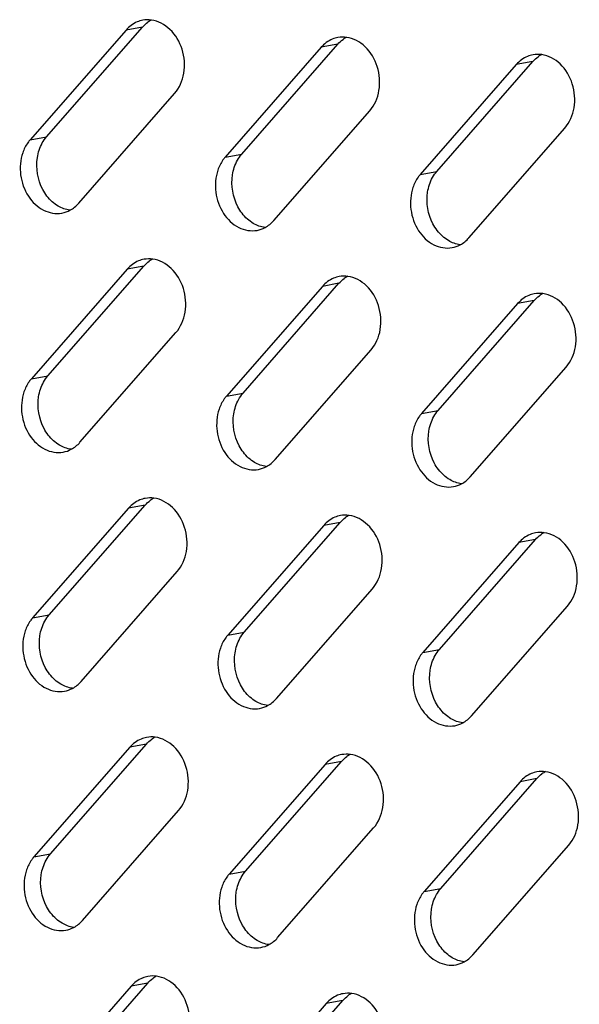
# Model space of a CAD drawing. Header units: millimetres. Extents: x 818 to 1412, y 141 to 561.
# Tile 45 of 86: x 1283.44 to 1288.41, y 269.46 to 278.21. Entities that reach past the tile are written whole.
import ezdxf

# ---------------------------------------------------------------- set-up
doc = ezdxf.new("R2010")
doc.units = ezdxf.units.MM
doc.header["$LTSCALE"] = 61.468
doc.layers.add('00_37_DXF_CONTINUOUS_LINE', color=7, linetype='CONTINUOUS')

msp = doc.modelspace()

# ---------------------------------------------------------------- linework, layer by layer
at = {"layer": '00_37_DXF_CONTINUOUS_LINE', "color": 7, "linetype": 'Continuous'}
for p, q in [((1284.3879, 278.1215), (1283.5355, 277.1457)), ((1283.6825, 277.1726), (1284.5349, 278.1484)), ((1286.1211, 277.9681), (1285.2687, 276.9923)), ((1285.4157, 277.0192), (1286.2681, 277.995)), ((1287.8543, 277.8147), (1287.0019, 276.8389)), ((1287.1489, 276.8657), (1288.0013, 277.8416)), ((1283.9673, 276.5818), (1284.8197, 277.5577)), ((1285.7006, 276.4284), (1286.553, 277.4042)), ((1287.4338, 276.275), (1288.2862, 277.2508)), ((1283.6938, 275.048), (1284.5462, 276.0238)), ((1284.3993, 275.997), (1283.5469, 275.0211)), ((1286.1325, 275.8436), (1285.2801, 274.8677)), ((1285.4271, 274.8946), (1286.2795, 275.8704)), ((1287.8657, 275.6901), (1287.0133, 274.7143)), ((1287.1603, 274.7412), (1288.0127, 275.717)), ((1283.9787, 274.4573), (1284.8311, 275.4331)), ((1285.7119, 274.3039), (1286.5643, 275.2797)), ((1287.4452, 274.1505), (1288.2976, 275.1263)), ((1284.4107, 273.8724), (1283.5583, 272.8966)), ((1283.7052, 272.9235), (1284.5576, 273.8993)), ((1285.4384, 272.7701), (1286.2909, 273.7459)), ((1286.1439, 273.719), (1285.2915, 272.7432)), ((1287.8771, 273.5656), (1287.0247, 272.5898)), ((1287.1717, 272.6166), (1288.0241, 273.5925)), ((1283.9901, 272.3327), (1284.8425, 273.3086)), ((1285.7233, 272.1793), (1286.5757, 273.1551)), ((1287.4565, 272.0259), (1288.3089, 273.0017)), ((1284.4221, 271.7479), (1283.5697, 270.772)), ((1283.7166, 270.7989), (1284.569, 271.7747)), ((1286.1553, 271.5945), (1285.3029, 270.6186)), ((1285.4498, 270.6455), (1286.3022, 271.6213)), ((1287.1831, 270.4921), (1288.0355, 271.4679)), ((1287.8885, 271.441), (1287.0361, 270.4652)), ((1284.0015, 270.2082), (1284.8539, 271.184)), ((1285.7347, 270.0548), (1286.5871, 271.0306)), ((1287.4679, 269.9014), (1288.3203, 270.8772)), ((1283.728, 268.6744), (1284.5804, 269.6502)), ((1284.4335, 269.6233), (1283.581, 268.6475)), ((1286.1667, 269.4699), (1285.3143, 268.4941)), ((1285.4612, 268.521), (1286.3136, 269.4968))]:
    msp.add_line(p, q, dxfattribs=at)
at = {"layer": '00_37_DXF_CONTINUOUS_LINE', "color": 9, "linetype": 'Continuous'}
for p, q in [((1284.5349, 278.1484), (1284.3879, 278.1215)), ((1286.2681, 277.995), (1286.1211, 277.9681)), ((1288.0013, 277.8416), (1287.8543, 277.8147)), ((1283.5355, 277.1457), (1283.6825, 277.1726)), ((1285.2687, 276.9923), (1285.4157, 277.0192)), ((1287.0019, 276.8389), (1287.1489, 276.8657)), ((1284.5462, 276.0238), (1284.3993, 275.997)), ((1286.2795, 275.8704), (1286.1325, 275.8436)), ((1288.0127, 275.717), (1287.8657, 275.6901)), ((1283.5469, 275.0211), (1283.6938, 275.048)), ((1285.2801, 274.8677), (1285.4271, 274.8946)), ((1287.0133, 274.7143), (1287.1603, 274.7412)), ((1284.5576, 273.8993), (1284.4107, 273.8724)), ((1286.2909, 273.7459), (1286.1439, 273.719)), ((1288.0241, 273.5925), (1287.8771, 273.5656)), ((1283.5583, 272.8966), (1283.7052, 272.9235)), ((1285.2915, 272.7432), (1285.4384, 272.7701)), ((1287.0247, 272.5898), (1287.1717, 272.6166)), ((1284.569, 271.7747), (1284.4221, 271.7479)), ((1286.3022, 271.6213), (1286.1553, 271.5945)), ((1288.0355, 271.4679), (1287.8885, 271.441)), ((1283.5697, 270.772), (1283.7166, 270.7989)), ((1285.3029, 270.6186), (1285.4498, 270.6455)), ((1287.0361, 270.4652), (1287.1831, 270.4921)), ((1284.5804, 269.6502), (1284.4335, 269.6233)), ((1286.3136, 269.4968), (1286.1667, 269.4699))]:
    msp.add_line(p, q, dxfattribs=at)
at = {"layer": '00_37_DXF_CONTINUOUS_LINE', "color": 7, "linetype": 'Continuous'}
for centre, radius, start, end in [((1284.58, 277.9699), 0.2425, 100.3442, 112.53238), ((1284.7362, 277.9787), 0.2628, 118.01184, 125.94505), ((1286.3132, 277.8165), 0.2425, 100.3442, 112.53238), ((1286.4694, 277.8253), 0.2628, 118.01184, 125.94505), ((1288.0465, 277.6631), 0.2425, 100.3442, 112.53238), ((1288.2027, 277.6719), 0.2628, 118.01184, 125.94505), ((1284.5914, 275.8453), 0.2425, 100.3442, 112.53238), ((1284.7476, 275.8542), 0.2628, 118.01184, 125.94505), ((1286.3246, 275.6919), 0.2425, 100.3442, 112.53238), ((1286.4808, 275.7007), 0.2628, 118.01184, 125.94505), ((1288.0578, 275.5385), 0.2425, 100.3442, 112.53238), ((1288.214, 275.5473), 0.2628, 118.01184, 125.94505), ((1284.6028, 273.7208), 0.2425, 100.3442, 112.53238), ((1284.759, 273.7296), 0.2628, 118.01184, 125.94505), ((1286.336, 273.5674), 0.2425, 100.3442, 112.53238), ((1286.4922, 273.5762), 0.2628, 118.01184, 125.94505), ((1288.0692, 273.414), 0.2425, 100.3442, 112.53238), ((1288.2254, 273.4228), 0.2628, 118.01184, 125.94505), ((1284.6142, 271.5962), 0.2425, 100.3442, 112.53238), ((1284.7704, 271.6051), 0.2628, 118.01184, 125.94505), ((1286.3474, 271.4428), 0.2425, 100.3442, 112.53238), ((1286.5036, 271.4516), 0.2628, 118.01184, 125.94505), ((1288.0806, 271.2894), 0.2425, 100.3442, 112.53238), ((1288.2368, 271.2982), 0.2628, 118.01184, 125.94505), ((1284.6256, 269.4717), 0.2425, 100.3442, 112.53238), ((1284.7818, 269.4805), 0.2628, 118.01184, 125.94505), ((1286.3588, 269.3183), 0.2425, 100.3442, 112.53238), ((1286.515, 269.3271), 0.2628, 118.01184, 125.94505)]:
    msp.add_arc(centre, radius, start, end, dxfattribs=at)
for points in [[(1284.6135, 278.2101), (1284.588, 278.2136), (1284.5617, 278.2131), (1284.5365, 278.2085)], [(1284.4871, 278.1939), (1284.4493, 278.1782), (1284.4148, 278.1523), (1284.3879, 278.1215)], [(1284.5349, 278.1484), (1284.5489, 278.1644), (1284.5647, 278.179), (1284.5819, 278.1915)], [(1286.2203, 278.0405), (1286.1825, 278.0248), (1286.148, 277.9989), (1286.1211, 277.9681)], [(1286.2681, 277.995), (1286.2821, 278.011), (1286.2979, 278.0256), (1286.3152, 278.0381)], [(1286.3467, 278.0567), (1286.3212, 278.0602), (1286.2949, 278.0597), (1286.2697, 278.0551)], [(1287.9535, 277.8871), (1287.9157, 277.8714), (1287.8813, 277.8455), (1287.8543, 277.8147)], [(1288.0013, 277.8416), (1288.0153, 277.8576), (1288.0311, 277.8722), (1288.0484, 277.8847)], [(1288.0799, 277.9033), (1288.0545, 277.9068), (1288.0282, 277.9063), (1288.0029, 277.9017)], [(1283.644, 277.1177), (1283.6549, 277.1372), (1283.6678, 277.1558), (1283.6825, 277.1726)], [(1283.6001, 276.9875), (1283.6071, 277.0328), (1283.6217, 277.0777), (1283.644, 277.1177)], [(1283.648, 276.705), (1283.6033, 276.7894), (1283.5856, 276.8931), (1283.6001, 276.9875)], [(1285.3773, 276.9643), (1285.3881, 276.9838), (1285.401, 277.0023), (1285.4157, 277.0192)], [(1285.3334, 276.8341), (1285.3403, 276.8794), (1285.3549, 276.9243), (1285.3773, 276.9643)], [(1285.3812, 276.5516), (1285.3365, 276.636), (1285.3188, 276.7397), (1285.3334, 276.8341)], [(1287.0666, 276.6807), (1287.0736, 276.7259), (1287.0881, 276.7709), (1287.1105, 276.8109)], [(1287.1105, 276.8109), (1287.1214, 276.8304), (1287.1342, 276.8489), (1287.1489, 276.8657)], [(1283.7325, 276.5955), (1283.6982, 276.6263), (1283.6696, 276.6643), (1283.648, 276.705)], [(1287.1144, 276.3982), (1287.0697, 276.4826), (1287.052, 276.5863), (1287.0666, 276.6807)], [(1283.7851, 276.5568), (1283.7664, 276.5678), (1283.7487, 276.581), (1283.7325, 276.5955)], [(1283.8889, 276.5201), (1283.8525, 276.525), (1283.8167, 276.5382), (1283.7851, 276.5568)], [(1283.8896, 276.5196), (1283.9189, 276.5352), (1283.9455, 276.5568), (1283.9673, 276.5818)], [(1285.4657, 276.4421), (1285.4314, 276.4729), (1285.4028, 276.5109), (1285.3812, 276.5516)], [(1283.8188, 276.4949), (1283.8434, 276.4993), (1283.8675, 276.5078), (1283.8896, 276.5196)], [(1285.5183, 276.4034), (1285.4996, 276.4144), (1285.4819, 276.4276), (1285.4657, 276.4421)], [(1285.6221, 276.3667), (1285.5857, 276.3716), (1285.5499, 276.3847), (1285.5183, 276.4034)], [(1285.552, 276.3414), (1285.5766, 276.3459), (1285.6007, 276.3544), (1285.6228, 276.3661)], [(1285.6228, 276.3661), (1285.6521, 276.3817), (1285.6787, 276.4034), (1285.7006, 276.4284)], [(1287.1989, 276.2887), (1287.1646, 276.3195), (1287.136, 276.3575), (1287.1144, 276.3982)], [(1287.2516, 276.25), (1287.2328, 276.261), (1287.2151, 276.2741), (1287.1989, 276.2887)], [(1287.3553, 276.2132), (1287.319, 276.2182), (1287.2832, 276.2313), (1287.2516, 276.25)], [(1287.2852, 276.188), (1287.3098, 276.1925), (1287.3339, 276.201), (1287.356, 276.2127)], [(1287.356, 276.2127), (1287.3853, 276.2283), (1287.4119, 276.25), (1287.4338, 276.275)], [(1284.4985, 276.0694), (1284.4607, 276.0537), (1284.4262, 276.0278), (1284.3993, 275.997)], [(1284.5462, 276.0238), (1284.5602, 276.0399), (1284.5761, 276.0545), (1284.5933, 276.0669)], [(1284.6248, 276.0856), (1284.5994, 276.089), (1284.5731, 276.0885), (1284.5479, 276.0839)], [(1286.3581, 275.9322), (1286.3326, 275.9356), (1286.3063, 275.9351), (1286.2811, 275.9305)], [(1286.2317, 275.9159), (1286.1939, 275.9003), (1286.1594, 275.8744), (1286.1325, 275.8436)], [(1286.2795, 275.8704), (1286.2935, 275.8865), (1286.3093, 275.9011), (1286.3265, 275.9135)], [(1287.9649, 275.7625), (1287.9271, 275.7468), (1287.8927, 275.721), (1287.8657, 275.6901)], [(1288.0127, 275.717), (1288.0267, 275.733), (1288.0425, 275.7476), (1288.0598, 275.7601)], [(1288.0913, 275.7788), (1288.0658, 275.7822), (1288.0395, 275.7817), (1288.0143, 275.7771)], [(1283.6115, 274.863), (1283.6185, 274.9082), (1283.6331, 274.9532), (1283.6554, 274.9931)], [(1283.6554, 274.9931), (1283.6663, 275.0126), (1283.6792, 275.0312), (1283.6938, 275.048)], [(1285.3886, 274.8397), (1285.3995, 274.8592), (1285.4124, 274.8778), (1285.4271, 274.8946)], [(1283.6594, 274.5805), (1283.6147, 274.6649), (1283.597, 274.7686), (1283.6115, 274.863)], [(1285.3447, 274.7095), (1285.3517, 274.7548), (1285.3663, 274.7998), (1285.3886, 274.8397)], [(1285.3926, 274.4271), (1285.3479, 274.5115), (1285.3302, 274.6152), (1285.3447, 274.7095)], [(1287.1219, 274.6863), (1287.1328, 274.7058), (1287.1456, 274.7244), (1287.1603, 274.7412)], [(1287.078, 274.5561), (1287.0849, 274.6014), (1287.0995, 274.6463), (1287.1219, 274.6863)], [(1283.7439, 274.471), (1283.7096, 274.5017), (1283.681, 274.5397), (1283.6594, 274.5805)], [(1287.1258, 274.2737), (1287.0811, 274.358), (1287.0634, 274.4617), (1287.078, 274.5561)], [(1283.7965, 274.4322), (1283.7777, 274.4433), (1283.7601, 274.4564), (1283.7439, 274.471)], [(1283.901, 274.395), (1283.9303, 274.4106), (1283.9569, 274.4323), (1283.9787, 274.4573)], [(1283.9003, 274.3955), (1283.8639, 274.4005), (1283.8281, 274.4136), (1283.7965, 274.4322)], [(1283.8302, 274.3703), (1283.8547, 274.3748), (1283.8789, 274.3833), (1283.901, 274.395)], [(1285.4771, 274.3175), (1285.4428, 274.3483), (1285.4142, 274.3863), (1285.3926, 274.4271)], [(1285.5297, 274.2788), (1285.511, 274.2899), (1285.4933, 274.303), (1285.4771, 274.3175)], [(1285.6335, 274.2421), (1285.5971, 274.247), (1285.5613, 274.2602), (1285.5297, 274.2788)], [(1285.6342, 274.2416), (1285.6635, 274.2572), (1285.6901, 274.2789), (1285.7119, 274.3039)], [(1287.2103, 274.1641), (1287.176, 274.1949), (1287.1474, 274.2329), (1287.1258, 274.2737)], [(1285.5634, 274.2169), (1285.588, 274.2214), (1285.6121, 274.2299), (1285.6342, 274.2416)], [(1287.2629, 274.1254), (1287.2442, 274.1365), (1287.2265, 274.1496), (1287.2103, 274.1641)], [(1287.3667, 274.0887), (1287.3303, 274.0936), (1287.2945, 274.1068), (1287.2629, 274.1254)], [(1287.3674, 274.0882), (1287.3967, 274.1038), (1287.4233, 274.1254), (1287.4452, 274.1505)], [(1287.2966, 274.0635), (1287.3212, 274.068), (1287.3453, 274.0764), (1287.3674, 274.0882)], [(1284.5099, 273.9448), (1284.4721, 273.9291), (1284.4376, 273.9032), (1284.4107, 273.8724)], [(1284.5576, 273.8993), (1284.5716, 273.9153), (1284.5875, 273.9299), (1284.6047, 273.9424)], [(1284.6362, 273.961), (1284.6108, 273.9645), (1284.5845, 273.964), (1284.5593, 273.9594)], [(1286.2431, 273.7914), (1286.2053, 273.7757), (1286.1708, 273.7498), (1286.1439, 273.719)], [(1286.2909, 273.7459), (1286.3048, 273.7619), (1286.3207, 273.7765), (1286.3379, 273.789)], [(1286.3695, 273.8076), (1286.344, 273.8111), (1286.3177, 273.8106), (1286.2925, 273.806)], [(1288.1027, 273.6542), (1288.0772, 273.6577), (1288.0509, 273.6572), (1288.0257, 273.6526)], [(1287.9763, 273.638), (1287.9385, 273.6223), (1287.904, 273.5964), (1287.8771, 273.5656)], [(1288.0241, 273.5925), (1288.0381, 273.6085), (1288.0539, 273.6231), (1288.0711, 273.6356)], [(1283.6229, 272.7384), (1283.6299, 272.7837), (1283.6445, 272.8286), (1283.6668, 272.8686)], [(1283.6668, 272.8686), (1283.6777, 272.8881), (1283.6905, 272.9067), (1283.7052, 272.9235)], [(1283.6708, 272.4559), (1283.6261, 272.5403), (1283.6084, 272.644), (1283.6229, 272.7384)], [(1285.3561, 272.585), (1285.3631, 272.6303), (1285.3777, 272.6752), (1285.4, 272.7152)], [(1285.4, 272.7152), (1285.4109, 272.7347), (1285.4238, 272.7532), (1285.4384, 272.7701)], [(1287.1332, 272.5618), (1287.1441, 272.5813), (1287.157, 272.5998), (1287.1717, 272.6166)], [(1285.404, 272.3025), (1285.3593, 272.3869), (1285.3416, 272.4906), (1285.3561, 272.585)], [(1287.0893, 272.4316), (1287.0963, 272.4768), (1287.1109, 272.5218), (1287.1332, 272.5618)], [(1283.7553, 272.3464), (1283.7209, 272.3772), (1283.6923, 272.4152), (1283.6708, 272.4559)], [(1287.1372, 272.1491), (1287.0925, 272.2335), (1287.0748, 272.3372), (1287.0893, 272.4316)], [(1283.8079, 272.3077), (1283.7891, 272.3187), (1283.7715, 272.3319), (1283.7553, 272.3464)], [(1283.9117, 272.271), (1283.8753, 272.2759), (1283.8395, 272.289), (1283.8079, 272.3077)], [(1283.8415, 272.2458), (1283.8661, 272.2502), (1283.8903, 272.2587), (1283.9123, 272.2705)], [(1283.9123, 272.2705), (1283.9417, 272.2861), (1283.9683, 272.3077), (1283.9901, 272.3327)], [(1285.4885, 272.193), (1285.4542, 272.2238), (1285.4256, 272.2618), (1285.404, 272.3025)], [(1285.5411, 272.1543), (1285.5223, 272.1653), (1285.5047, 272.1784), (1285.4885, 272.193)], [(1285.6456, 272.117), (1285.6749, 272.1326), (1285.7015, 272.1543), (1285.7233, 272.1793)], [(1285.6449, 272.1176), (1285.6085, 272.1225), (1285.5727, 272.1356), (1285.5411, 272.1543)], [(1285.5748, 272.0923), (1285.5993, 272.0968), (1285.6235, 272.1053), (1285.6456, 272.117)], [(1287.2217, 272.0396), (1287.1874, 272.0704), (1287.1588, 272.1084), (1287.1372, 272.1491)], [(1287.2743, 272.0009), (1287.2556, 272.0119), (1287.2379, 272.025), (1287.2217, 272.0396)], [(1287.3781, 271.9641), (1287.3417, 271.9691), (1287.3059, 271.9822), (1287.2743, 272.0009)], [(1287.3788, 271.9636), (1287.4081, 271.9792), (1287.4347, 272.0009), (1287.4565, 272.0259)], [(1287.308, 271.9389), (1287.3326, 271.9434), (1287.3567, 271.9519), (1287.3788, 271.9636)], [(1284.5212, 271.8203), (1284.4834, 271.8046), (1284.449, 271.7787), (1284.4221, 271.7479)], [(1284.569, 271.7747), (1284.583, 271.7908), (1284.5989, 271.8054), (1284.6161, 271.8178)], [(1284.6476, 271.8365), (1284.6222, 271.8399), (1284.5959, 271.8394), (1284.5706, 271.8348)], [(1286.2545, 271.6668), (1286.2167, 271.6512), (1286.1822, 271.6253), (1286.1553, 271.5945)], [(1286.3022, 271.6213), (1286.3162, 271.6374), (1286.3321, 271.652), (1286.3493, 271.6644)], [(1286.3808, 271.6831), (1286.3554, 271.6865), (1286.3291, 271.686), (1286.3039, 271.6814)], [(1287.9877, 271.5134), (1287.9499, 271.4977), (1287.9154, 271.4719), (1287.8885, 271.441)], [(1288.0355, 271.4679), (1288.0495, 271.4839), (1288.0653, 271.4985), (1288.0825, 271.511)], [(1288.1141, 271.5296), (1288.0886, 271.5331), (1288.0623, 271.5326), (1288.0371, 271.528)], [(1283.6782, 270.744), (1283.6891, 270.7635), (1283.7019, 270.7821), (1283.7166, 270.7989)], [(1283.6343, 270.6139), (1283.6413, 270.6591), (1283.6559, 270.7041), (1283.6782, 270.744)], [(1283.6821, 270.3314), (1283.6374, 270.4158), (1283.6198, 270.5195), (1283.6343, 270.6139)], [(1285.3675, 270.4604), (1285.3745, 270.5057), (1285.3891, 270.5507), (1285.4114, 270.5906)], [(1285.4114, 270.5906), (1285.4223, 270.6101), (1285.4351, 270.6287), (1285.4498, 270.6455)], [(1285.4154, 270.178), (1285.3707, 270.2624), (1285.353, 270.3661), (1285.3675, 270.4604)], [(1287.1007, 270.307), (1287.1077, 270.3523), (1287.1223, 270.3972), (1287.1446, 270.4372)], [(1287.1446, 270.4372), (1287.1555, 270.4567), (1287.1684, 270.4753), (1287.1831, 270.4921)], [(1283.7667, 270.2219), (1283.7323, 270.2526), (1283.7037, 270.2906), (1283.6821, 270.3314)], [(1287.1486, 270.0246), (1287.1039, 270.1089), (1287.0862, 270.2126), (1287.1007, 270.307)], [(1283.8193, 270.1831), (1283.8005, 270.1942), (1283.7829, 270.2073), (1283.7667, 270.2219)], [(1283.923, 270.1464), (1283.8867, 270.1514), (1283.8509, 270.1645), (1283.8193, 270.1831)], [(1283.9237, 270.1459), (1283.9531, 270.1615), (1283.9797, 270.1832), (1284.0015, 270.2082)], [(1285.4999, 270.0684), (1285.4655, 270.0992), (1285.4369, 270.1372), (1285.4154, 270.178)], [(1283.8529, 270.1212), (1283.8775, 270.1257), (1283.9017, 270.1342), (1283.9237, 270.1459)], [(1285.5525, 270.0297), (1285.5337, 270.0408), (1285.5161, 270.0539), (1285.4999, 270.0684)], [(1285.6563, 269.993), (1285.6199, 269.9979), (1285.5841, 270.0111), (1285.5525, 270.0297)], [(1285.5861, 269.9678), (1285.6107, 269.9723), (1285.6349, 269.9808), (1285.6569, 269.9925)], [(1285.6569, 269.9925), (1285.6863, 270.0081), (1285.7129, 270.0298), (1285.7347, 270.0548)], [(1287.2331, 269.915), (1287.1988, 269.9458), (1287.1702, 269.9838), (1287.1486, 270.0246)], [(1287.2857, 269.8763), (1287.267, 269.8874), (1287.2493, 269.9005), (1287.2331, 269.915)], [(1287.3902, 269.8391), (1287.4195, 269.8547), (1287.4461, 269.8763), (1287.4679, 269.9014)], [(1287.3895, 269.8396), (1287.3531, 269.8445), (1287.3173, 269.8577), (1287.2857, 269.8763)], [(1287.3194, 269.8144), (1287.3439, 269.8189), (1287.3681, 269.8273), (1287.3902, 269.8391)], [(1284.659, 269.7119), (1284.6336, 269.7154), (1284.6073, 269.7149), (1284.582, 269.7103)], [(1284.5326, 269.6957), (1284.4948, 269.68), (1284.4604, 269.6541), (1284.4335, 269.6233)], [(1284.5804, 269.6502), (1284.5944, 269.6662), (1284.6103, 269.6808), (1284.6275, 269.6933)], [(1286.2659, 269.5423), (1286.228, 269.5266), (1286.1936, 269.5007), (1286.1667, 269.4699)], [(1286.3136, 269.4968), (1286.3276, 269.5128), (1286.3435, 269.5274), (1286.3607, 269.5399)], [(1286.3922, 269.5585), (1286.3668, 269.562), (1286.3405, 269.5615), (1286.3152, 269.5569)]]:
    msp.add_open_spline(points, degree=3, dxfattribs=at)
for points, knots in [([(1284.8197, 277.5577), (1284.863, 277.6072), (1284.9191, 277.7411), (1284.9011, 277.9526), (1284.7976, 278.1342), (1284.6743, 278.2018), (1284.6135, 278.2101)], [0, 0, 0, 0, 0.245941, 0.512186, 0.770322, 1, 1, 1, 1]), ([(1286.553, 277.4042), (1286.5962, 277.4538), (1286.6523, 277.5876), (1286.6344, 277.7992), (1286.5308, 277.9808), (1286.4075, 278.0484), (1286.3467, 278.0567)], [0, 0, 0, 0, 0.245941, 0.512186, 0.770322, 1, 1, 1, 1]), ([(1288.2862, 277.2508), (1288.3294, 277.3003), (1288.3855, 277.4342), (1288.3676, 277.6458), (1288.264, 277.8274), (1288.1407, 277.895), (1288.0799, 277.9033)], [0, 0, 0, 0, 0.245941, 0.512186, 0.770322, 1, 1, 1, 1]), ([(1283.5355, 277.1457), (1283.5284, 277.1376), (1283.5011, 277.1026), (1283.481, 277.062), (1283.4701, 277.0301)], [0, 0, 0, 0, 0.2416, 1, 1, 1, 1]), ([(1283.4701, 277.0301), (1283.4488, 276.9678), (1283.4379, 276.8301), (1283.5048, 276.6423), (1283.6405, 276.5074), (1283.7647, 276.485), (1283.8188, 276.4949)], [0, 0, 0, 0, 0.264744, 0.532722, 0.779174, 1, 1, 1, 1]), ([(1285.2687, 276.9923), (1285.2617, 276.9842), (1285.2343, 276.9492), (1285.2142, 276.9086), (1285.2034, 276.8767)], [0, 0, 0, 0, 0.2416, 1, 1, 1, 1]), ([(1285.2034, 276.8767), (1285.1821, 276.8143), (1285.1711, 276.6767), (1285.2381, 276.4888), (1285.3737, 276.354), (1285.4979, 276.3316), (1285.552, 276.3414)], [0, 0, 0, 0, 0.264744, 0.532722, 0.779174, 1, 1, 1, 1]), ([(1287.0019, 276.8389), (1286.9949, 276.8308), (1286.9675, 276.7957), (1286.9474, 276.7552), (1286.9366, 276.7233)], [0, 0, 0, 0, 0.2416, 1, 1, 1, 1]), ([(1286.9366, 276.7233), (1286.9153, 276.6609), (1286.9044, 276.5233), (1286.9713, 276.3354), (1287.1069, 276.2005), (1287.2311, 276.1782), (1287.2852, 276.188)], [0, 0, 0, 0, 0.264744, 0.532722, 0.779174, 1, 1, 1, 1]), ([(1284.8311, 275.4331), (1284.8744, 275.4826), (1284.9305, 275.6165), (1284.9125, 275.8281), (1284.809, 276.0097), (1284.6857, 276.0773), (1284.6248, 276.0856)], [0, 0, 0, 0, 0.245941, 0.512186, 0.770322, 1, 1, 1, 1]), ([(1286.5643, 275.2797), (1286.6076, 275.3292), (1286.6637, 275.4631), (1286.6457, 275.6746), (1286.5422, 275.8563), (1286.4189, 275.9239), (1286.3581, 275.9322)], [0, 0, 0, 0, 0.245941, 0.512186, 0.770322, 1, 1, 1, 1]), ([(1288.2976, 275.1263), (1288.3408, 275.1758), (1288.3969, 275.3097), (1288.379, 275.5212), (1288.2754, 275.7029), (1288.1521, 275.7705), (1288.0913, 275.7788)], [0, 0, 0, 0, 0.245941, 0.512186, 0.770322, 1, 1, 1, 1]), ([(1283.5469, 275.0211), (1283.5398, 275.0131), (1283.5125, 274.978), (1283.4924, 274.9375), (1283.4815, 274.9056)], [0, 0, 0, 0, 0.2416, 1, 1, 1, 1]), ([(1283.4815, 274.9056), (1283.4602, 274.8432), (1283.4493, 274.7056), (1283.5162, 274.5177), (1283.6519, 274.3828), (1283.7761, 274.3605), (1283.8302, 274.3703)], [0, 0, 0, 0, 0.264744, 0.532722, 0.779174, 1, 1, 1, 1]), ([(1285.2801, 274.8677), (1285.273, 274.8596), (1285.2457, 274.8246), (1285.2256, 274.7841), (1285.2147, 274.7522)], [0, 0, 0, 0, 0.2416, 1, 1, 1, 1]), ([(1285.2147, 274.7522), (1285.1935, 274.6898), (1285.1825, 274.5521), (1285.2494, 274.3643), (1285.3851, 274.2294), (1285.5093, 274.207), (1285.5634, 274.2169)], [0, 0, 0, 0, 0.264744, 0.532722, 0.779174, 1, 1, 1, 1]), ([(1287.0133, 274.7143), (1287.0063, 274.7062), (1286.9789, 274.6712), (1286.9588, 274.6306), (1286.948, 274.5988)], [0, 0, 0, 0, 0.2416, 1, 1, 1, 1]), ([(1286.948, 274.5988), (1286.9267, 274.5364), (1286.9157, 274.3987), (1286.9827, 274.2109), (1287.1183, 274.076), (1287.2425, 274.0536), (1287.2966, 274.0635)], [0, 0, 0, 0, 0.264744, 0.532722, 0.779174, 1, 1, 1, 1]), ([(1284.8425, 273.3086), (1284.8858, 273.3581), (1284.9419, 273.4919), (1284.9239, 273.7035), (1284.8204, 273.8851), (1284.6971, 273.9527), (1284.6362, 273.961)], [0, 0, 0, 0, 0.245941, 0.512186, 0.770322, 1, 1, 1, 1]), ([(1286.5757, 273.1551), (1286.619, 273.2047), (1286.6751, 273.3385), (1286.6571, 273.5501), (1286.5536, 273.7317), (1286.4303, 273.7993), (1286.3695, 273.8076)], [0, 0, 0, 0, 0.245941, 0.512186, 0.770322, 1, 1, 1, 1]), ([(1288.3089, 273.0017), (1288.3522, 273.0512), (1288.4083, 273.1851), (1288.3903, 273.3967), (1288.2868, 273.5783), (1288.1635, 273.6459), (1288.1027, 273.6542)], [0, 0, 0, 0, 0.245941, 0.512186, 0.770322, 1, 1, 1, 1]), ([(1283.5583, 272.8966), (1283.5512, 272.8885), (1283.5238, 272.8535), (1283.5038, 272.8129), (1283.4929, 272.781)], [0, 0, 0, 0, 0.2416, 1, 1, 1, 1]), ([(1283.4929, 272.781), (1283.4716, 272.7187), (1283.4607, 272.581), (1283.5276, 272.3932), (1283.6633, 272.2583), (1283.7874, 272.2359), (1283.8415, 272.2458)], [0, 0, 0, 0, 0.264744, 0.532722, 0.779174, 1, 1, 1, 1]), ([(1285.2915, 272.7432), (1285.2844, 272.7351), (1285.2571, 272.7001), (1285.237, 272.6595), (1285.2261, 272.6276)], [0, 0, 0, 0, 0.2416, 1, 1, 1, 1]), ([(1285.2261, 272.6276), (1285.2048, 272.5652), (1285.1939, 272.4276), (1285.2608, 272.2397), (1285.3965, 272.1049), (1285.5207, 272.0825), (1285.5748, 272.0923)], [0, 0, 0, 0, 0.264744, 0.532722, 0.779174, 1, 1, 1, 1]), ([(1287.0247, 272.5898), (1287.0176, 272.5817), (1286.9903, 272.5466), (1286.9702, 272.5061), (1286.9593, 272.4742)], [0, 0, 0, 0, 0.2416, 1, 1, 1, 1]), ([(1286.9593, 272.4742), (1286.9381, 272.4118), (1286.9271, 272.2742), (1286.994, 272.0863), (1287.1297, 271.9514), (1287.2539, 271.9291), (1287.308, 271.9389)], [0, 0, 0, 0, 0.264744, 0.532722, 0.779174, 1, 1, 1, 1]), ([(1284.8539, 271.184), (1284.8972, 271.2335), (1284.9533, 271.3674), (1284.9353, 271.579), (1284.8317, 271.7606), (1284.7085, 271.8282), (1284.6476, 271.8365)], [0, 0, 0, 0, 0.245941, 0.512186, 0.770322, 1, 1, 1, 1]), ([(1286.5871, 271.0306), (1286.6304, 271.0801), (1286.6865, 271.214), (1286.6685, 271.4255), (1286.565, 271.6072), (1286.4417, 271.6748), (1286.3808, 271.6831)], [0, 0, 0, 0, 0.245941, 0.512186, 0.770322, 1, 1, 1, 1]), ([(1288.3203, 270.8772), (1288.3636, 270.9267), (1288.4197, 271.0606), (1288.4017, 271.2721), (1288.2982, 271.4538), (1288.1749, 271.5214), (1288.1141, 271.5296)], [0, 0, 0, 0, 0.245941, 0.512186, 0.770322, 1, 1, 1, 1]), ([(1283.5697, 270.772), (1283.5626, 270.764), (1283.5352, 270.7289), (1283.5152, 270.6884), (1283.5043, 270.6565)], [0, 0, 0, 0, 0.2416, 1, 1, 1, 1]), ([(1283.5043, 270.6565), (1283.483, 270.5941), (1283.4721, 270.4565), (1283.539, 270.2686), (1283.6747, 270.1337), (1283.7988, 270.1114), (1283.8529, 270.1212)], [0, 0, 0, 0, 0.264744, 0.532722, 0.779174, 1, 1, 1, 1]), ([(1285.3029, 270.6186), (1285.2958, 270.6105), (1285.2684, 270.5755), (1285.2484, 270.535), (1285.2375, 270.5031)], [0, 0, 0, 0, 0.2416, 1, 1, 1, 1]), ([(1285.2375, 270.5031), (1285.2162, 270.4407), (1285.2053, 270.303), (1285.2722, 270.1152), (1285.4079, 269.9803), (1285.532, 269.9579), (1285.5861, 269.9678)], [0, 0, 0, 0, 0.264744, 0.532722, 0.779174, 1, 1, 1, 1]), ([(1287.0361, 270.4652), (1287.029, 270.4571), (1287.0017, 270.4221), (1286.9816, 270.3815), (1286.9707, 270.3497)], [0, 0, 0, 0, 0.2416, 1, 1, 1, 1]), ([(1286.9707, 270.3497), (1286.9494, 270.2873), (1286.9385, 270.1496), (1287.0054, 269.9618), (1287.1411, 269.8269), (1287.2653, 269.8045), (1287.3194, 269.8144)], [0, 0, 0, 0, 0.264744, 0.532722, 0.779174, 1, 1, 1, 1]), ([(1284.8653, 269.0595), (1284.9085, 269.109), (1284.9646, 269.2428), (1284.9467, 269.4544), (1284.8431, 269.636), (1284.7199, 269.7036), (1284.659, 269.7119)], [0, 0, 0, 0, 0.245941, 0.512186, 0.770322, 1, 1, 1, 1]), ([(1286.5985, 268.906), (1286.6418, 268.9556), (1286.6979, 269.0894), (1286.6799, 269.301), (1286.5763, 269.4826), (1286.4531, 269.5502), (1286.3922, 269.5585)], [0, 0, 0, 0, 0.245941, 0.512186, 0.770322, 1, 1, 1, 1])]:
    msp.add_open_spline(points, degree=3, knots=knots, dxfattribs=at)

doc.saveas('drawing.dxf')
